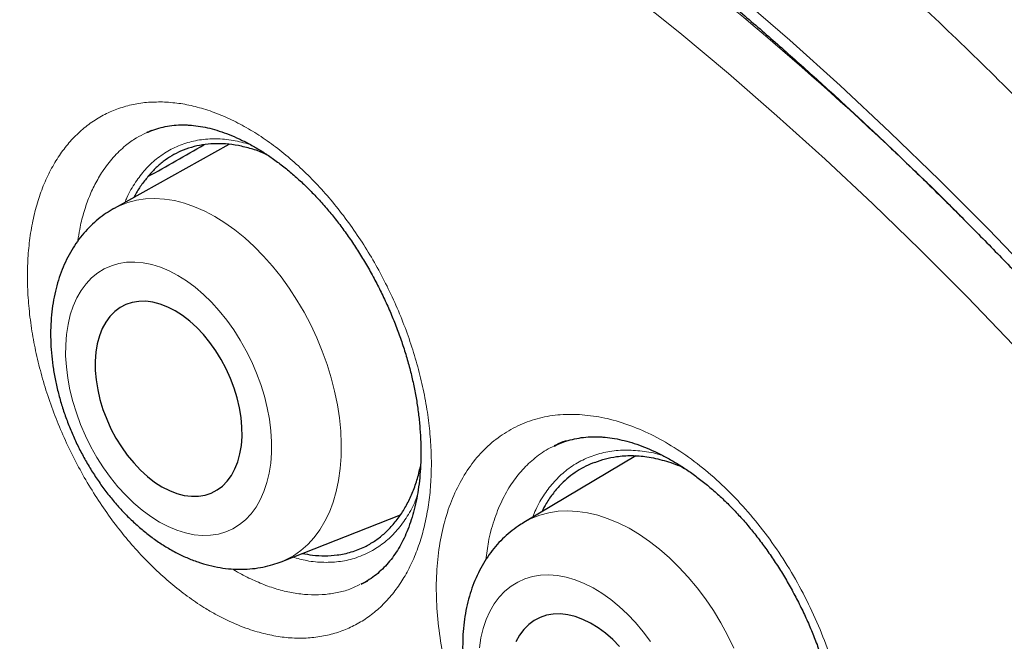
# Model space of a CAD drawing. Header units: millimetres. Extents: x 8 to 869, y 12 to 834.
# Tile 193 of 216: x 672.97 to 678.8, y 432.58 to 436.27. Entities that reach past the tile are written whole.
import ezdxf

# ---------------------------------------------------------------- set-up
doc = ezdxf.new("R2010")
doc.units = ezdxf.units.MM

msp = doc.modelspace()

# ---------------------------------------------------------------- linework, layer by layer
at = {"color": 7, "linetype": 'Continuous', "lineweight": 30}
for p, q in [((673.7575, 435.6103), (673.7417, 435.6036)), ((673.728, 435.5984), (673.7317, 435.6004)), ((673.7366, 435.6014), (673.7281, 435.5978)), ((674.2129, 435.5274), (673.5339, 435.1486)), ((676.1399, 433.7405), (676.1441, 433.7424)), ((676.6218, 433.6821), (675.9602, 433.2883)), ((674.5234, 433.0557), (675.2291, 433.333)), ((674.9991, 432.9249), (674.9942, 432.9227)), ((674.9999, 432.9239), (675.0357, 432.9429))]:
    msp.add_line(p, q, dxfattribs=at)
at = {"color": 252, "linetype": 'Continuous', "lineweight": 0}
for p, q in [((673.7317, 435.6004), (673.7341, 435.6016)), ((676.1441, 433.7424), (676.1893, 433.7623)), ((675.0118, 432.9305), (674.9991, 432.9249))]:
    msp.add_line(p, q, dxfattribs=at)
at = {"color": 252, "linetype": 'Continuous', "lineweight": 0, "flags": 128}
for points in [[(672.9375, 439.1463), (673.2445, 439.0111), (673.5523, 438.866), (673.8607, 438.7113), (674.1696, 438.547), (674.4786, 438.3733), (674.7877, 438.1902), (675.0966, 437.9979), (675.405, 437.7964), (675.7128, 437.5861), (676.0198, 437.3669), (676.3257, 437.1391), (676.6303, 436.9028), (676.9335, 436.6582), (677.235, 436.4054), (677.5345, 436.1445), (677.832, 435.8759), (678.1272, 435.5997), (678.4199, 435.316), (678.7099, 435.025), (678.997, 434.727)], [(678.8594, 434.3384), (678.5843, 434.6239), (678.3064, 434.9027), (678.026, 435.1745), (677.7432, 435.4392), (677.4581, 435.6966), (677.1711, 435.9465), (676.8822, 436.1887), (676.5918, 436.4231), (676.2999, 436.6495), (676.0068, 436.8678), (675.7127, 437.0778), (675.4178, 437.2793), (675.1223, 437.4723), (674.8264, 437.6565), (674.5302, 437.832), (674.2341, 437.9984), (673.9382, 438.1559), (673.6427, 438.3041), (673.3477, 438.443), (673.0536, 438.5726), (672.7606, 438.6927)], [(673.5329, 435.1481), (673.5647, 435.1643), (673.6141, 435.1838), (673.6659, 435.1975), (673.7198, 435.2055), (673.7755, 435.2077), (673.8327, 435.204), (673.8911, 435.1945), (673.9503, 435.1793), (674.0101, 435.1584), (674.0702, 435.1319), (674.1302, 435.1), (674.1898, 435.0629), (674.2487, 435.0207), (674.3066, 434.9737), (674.3631, 434.922), (674.418, 434.8661), (674.4709, 434.8062), (674.5217, 434.7426), (674.57, 434.6756), (674.6155, 434.6057), (674.658, 434.5331), (674.6974, 434.4583), (674.7333, 434.3817), (674.7656, 434.3036), (674.7941, 434.2246), (674.8187, 434.1449), (674.8392, 434.0652), (674.8556, 433.9856), (674.8676, 433.9068), (674.8754, 433.8291), (674.8788, 433.7529), (674.8778, 433.6786), (674.8724, 433.6067), (674.8626, 433.5375), (674.8486, 433.4713), (674.8303, 433.4086), (674.8079, 433.3497), (674.7815, 433.2948), (674.7512, 433.2444), (674.7172, 433.1986), (674.6797, 433.1576), (674.6389, 433.1218), (674.5949, 433.0913), (674.5481, 433.0662), (674.5228, 433.0554)], [(673.8014, 433.2905), (673.8531, 433.2634), (673.9049, 433.2417), (673.9562, 433.2257), (674.0069, 433.2154), (674.0565, 433.2108), (674.1046, 433.2122), (674.1509, 433.2193), (674.1952, 433.2322), (674.2369, 433.2509), (674.276, 433.275), (674.312, 433.3045), (674.3447, 433.3392), (674.3739, 433.3788), (674.3993, 433.423), (674.4209, 433.4715), (674.4384, 433.524), (674.4517, 433.5801), (674.4607, 433.6393), (674.4653, 433.7013), (674.4656, 433.7655), (674.4615, 433.8317), (674.453, 433.8991), (674.4402, 433.9675), (674.4232, 434.0362), (674.4021, 434.1048), (674.3771, 434.1728), (674.3483, 434.2398), (674.316, 434.3051), (674.2803, 434.3684), (674.2416, 434.4292), (674.2002, 434.487), (674.1562, 434.5415), (674.1101, 434.5922), (674.0622, 434.6388), (674.0128, 434.681), (673.9622, 434.7184), (673.9109, 434.7507), (673.8592, 434.7778), (673.8075, 434.7995), (673.7561, 434.8155), (673.7054, 434.8258), (673.6559, 434.8303), (673.6077, 434.829), (673.5614, 434.8219), (673.5172, 434.8089), (673.4754, 434.7903), (673.4364, 434.7662), (673.4004, 434.7367), (673.3677, 434.702), (673.3385, 434.6624), (673.313, 434.6182), (673.2914, 434.5697), (673.2739, 434.5172), (673.2606, 434.4611), (673.2516, 434.4019), (673.247, 434.3399), (673.2467, 434.2757), (673.2509, 434.2095), (673.2594, 434.1421), (673.2722, 434.0737), (673.2892, 434.005), (673.3103, 433.9364), (673.3353, 433.8683), (673.3641, 433.8014), (673.3964, 433.7361), (673.432, 433.6728), (673.4707, 433.612), (673.5122, 433.5542), (673.5561, 433.4997), (673.6022, 433.449), (673.6502, 433.4024), (673.6996, 433.3602), (673.7501, 433.3228), (673.8014, 433.2905)], [(675.9532, 433.284), (675.9558, 433.2856), (676.0035, 433.3112), (676.054, 433.3311), (676.107, 433.3455), (676.1621, 433.354), (676.219, 433.3568), (676.2776, 433.3538), (676.3373, 433.3451), (676.398, 433.3306), (676.4594, 433.3104), (676.521, 433.2847), (676.5825, 433.2535), (676.6437, 433.2172), (676.7042, 433.1757), (676.7636, 433.1295), (676.8217, 433.0786), (676.8782, 433.0235), (676.9326, 432.9643), (676.9849, 432.9014), (677.0346, 432.8352), (677.0816, 432.7659), (677.1255, 432.694), (677.1661, 432.6198), (677.2032, 432.5438)], [(676.7094, 432.5836), (676.6667, 432.6408), (676.6215, 432.6947), (676.574, 432.7448), (676.5248, 432.7907), (676.474, 432.8322), (676.4221, 432.8689), (676.3694, 432.9006), (676.3164, 432.9271), (676.2633, 432.9481), (676.2107, 432.9635), (676.1588, 432.9732), (676.108, 432.9771), (676.0588, 432.9752), (676.0114, 432.9676), (675.9662, 432.9542), (675.9236, 432.9351), (675.8838, 432.9106), (675.8471, 432.8807), (675.8138, 432.8458), (675.7841, 432.8059), (675.7583, 432.7615), (675.7365, 432.7129), (675.7188, 432.6603), (675.7055, 432.6043), (675.6966, 432.5451)]]:
    msp.add_lwpolyline(points, dxfattribs=at)
at = {"color": 7, "linetype": 'Continuous', "lineweight": 30, "flags": 128}
for points in [[(673.8171, 433.4996), (673.8612, 433.477), (673.9052, 433.4599), (673.9487, 433.4486), (673.9912, 433.4431), (674.0324, 433.4436), (674.0717, 433.45), (674.1088, 433.4623), (674.1434, 433.4803), (674.175, 433.5038), (674.2033, 433.5327), (674.2281, 433.5665), (674.249, 433.605), (674.266, 433.6478), (674.2787, 433.6944), (674.287, 433.7443), (674.291, 433.7971), (674.2905, 433.8522), (674.2855, 433.909), (674.2762, 433.9669), (674.2625, 434.0254), (674.2446, 434.0839), (674.2228, 434.1416), (674.1972, 434.1982), (674.1681, 434.2529), (674.1358, 434.3053), (674.1007, 434.3547), (674.063, 434.4007), (674.0232, 434.4428), (673.9817, 434.4806), (673.9389, 434.5136), (673.8952, 434.5416), (673.8512, 434.5642), (673.8072, 434.5813), (673.7637, 434.5926), (673.7211, 434.598), (673.68, 434.5976), (673.6406, 434.5912), (673.6035, 434.5789), (673.5689, 434.5609), (673.5373, 434.5374), (673.509, 434.5085), (673.4842, 434.4747), (673.4633, 434.4362), (673.4464, 434.3934), (673.4337, 434.3468), (673.4253, 434.2969), (673.4213, 434.2441), (673.4218, 434.189), (673.4268, 434.1322), (673.4362, 434.0743), (673.4498, 434.0158), (673.4677, 433.9573), (673.4895, 433.8995), (673.5151, 433.843), (673.5442, 433.7883), (673.5765, 433.7359), (673.6117, 433.6865), (673.6494, 433.6405), (673.6892, 433.5984), (673.7307, 433.5606), (673.7735, 433.5276), (673.8171, 433.4996)], [(676.5268, 432.5532), (676.4858, 432.5947), (676.4432, 432.6319), (676.3992, 432.6644), (676.3544, 432.6918), (676.3092, 432.7139), (676.2641, 432.7304), (676.2196, 432.7412), (676.176, 432.7461), (676.1339, 432.7452), (676.0937, 432.7383), (676.0557, 432.7257), (676.0205, 432.7073), (675.9882, 432.6835), (675.9594, 432.6544), (675.9342, 432.6203), (675.913, 432.5817)]]:
    msp.add_lwpolyline(points, dxfattribs=at)
at = {"color": 252, "linetype": 'Continuous', "lineweight": 0}
msp.add_arc((664.94, 421.5284), 19.2197, 44.92508, 59.41592, dxfattribs=at)
at = {"color": 7, "linetype": 'Continuous', "lineweight": 30}
for points, knots in [([(668.2885, 441.1808), (668.2641, 441.1779), (668.1751, 441.1671), (668.0235, 441.1433), (667.8336, 441.1093), (667.6456, 441.0699), (667.4595, 441.0255), (667.2757, 440.9761), (667.0947, 440.9218), (666.9167, 440.8628), (666.7416, 440.7989), (666.5693, 440.7302), (666.3998, 440.6568), (666.233, 440.5785), (666.0691, 440.4955), (665.9078, 440.4077), (665.7492, 440.315), (665.5934, 440.2175), (665.4402, 440.1153), (665.2897, 440.0081), (665.142, 439.8963), (664.9973, 439.7798), (664.8557, 439.6587), (664.7168, 439.5328), (664.5808, 439.4021), (664.4477, 439.2667), (664.3177, 439.1267), (664.1908, 438.9822), (664.0672, 438.8333), (663.947, 438.6802), (663.8302, 438.5228), (663.7171, 438.3615), (663.6075, 438.1962), (663.5018, 438.0271), (663.3997, 437.8542), (663.3012, 437.6774), (663.2061, 437.4964), (663.1147, 437.3114), (663.027, 437.1227), (662.9431, 436.9306), (662.8631, 436.7352), (662.7867, 436.536), (662.714, 436.3328), (662.6447, 436.1254), (662.5793, 435.9144), (662.5175, 435.6997), (662.4596, 435.4814), (662.4055, 435.2601), (662.3554, 435.0358), (662.3093, 434.8084), (662.2669, 434.5772), (662.2283, 434.3423), (662.1935, 434.1042), (662.1627, 433.8629), (662.1358, 433.6189), (662.1129, 433.3723), (662.094, 433.1236), (662.079, 432.873), (662.0681, 432.6207), (662.0612, 432.3671), (662.0583, 432.1124), (662.0594, 431.8551), (662.0643, 431.595), (662.0733, 431.3316), (662.0861, 431.0663), (662.1029, 430.7992), (662.1237, 430.5302), (662.1484, 430.2593), (662.177, 429.9867), (662.2096, 429.7123), (662.2461, 429.436), (662.2866, 429.158), (662.331, 428.8781), (662.3794, 428.5965), (662.4316, 428.3135), (662.4876, 428.0299), (662.5472, 427.746), (662.6105, 427.4621), (662.6773, 427.178), (662.7478, 426.8936), (662.822, 426.6088), (662.8997, 426.3237), (662.9812, 426.0382), (663.0663, 425.7522), (663.155, 425.4658), (663.2474, 425.1789), (663.3436, 424.8914), (663.4434, 424.6033), (663.5468, 424.3151), (663.6539, 424.0266), (663.7644, 423.7382), (663.8785, 423.4496), (663.9961, 423.1612), (664.117, 422.8735), (664.2409, 422.5869), (664.368, 422.3013), (664.4982, 422.0165), (664.6317, 421.7325), (664.7682, 421.4495), (664.9078, 421.1677), (665.0504, 420.8868), (665.1961, 420.6071), (665.3447, 420.3288), (665.496, 420.0522), (665.6501, 419.7773), (665.8069, 419.5041), (665.9664, 419.2325), (666.1288, 418.9625), (666.2939, 418.6941), (666.4619, 418.4274), (666.6326, 418.1622), (666.8064, 417.8984), (666.9828, 417.6363), (667.1615, 417.3765), (667.3421, 417.1197), (667.5253, 416.8649), (667.711, 416.612), (667.8993, 416.3611), (668.0892, 416.1135), (668.2808, 415.8692), (668.474, 415.628), (668.6689, 415.39), (668.8656, 415.1551), (669.064, 414.9233), (669.2641, 414.6945), (669.4661, 414.4687), (669.6698, 414.2459), (669.8755, 414.0261), (670.0822, 413.81), (670.29, 413.5977), (670.4988, 413.3893), (670.7093, 413.184), (670.9213, 412.982), (671.1343, 412.7838), (671.3479, 412.5898), (671.5621, 412.4), (671.7772, 412.214), (671.9934, 412.0317), (672.2106, 411.8533), (672.4283, 411.6791), (672.6467, 411.5089), (672.8658, 411.3428), (673.0856, 411.1809), (673.3056, 411.0232), (673.5258, 410.8701), (673.746, 410.7216), (673.9662, 410.5777), (674.1864, 410.4383), (674.4065, 410.3039), (674.5662, 410.2085), (674.6525, 410.1594), (674.6656, 410.152)], [0, 0, 0, 0, 0.0025471, 0.009279, 0.0160212, 0.0227768, 0.0295476, 0.0363147, 0.0430447, 0.0497523, 0.0564408, 0.0631136, 0.0697741, 0.0764258, 0.0830722, 0.089717, 0.0963631, 0.1030136, 0.1096718, 0.1163416, 0.123028, 0.1296969, 0.1363751, 0.1430741, 0.1497908, 0.1565222, 0.1632653, 0.1700169, 0.1767738, 0.1835327, 0.1902898, 0.1970414, 0.2037846, 0.2105161, 0.2172331, 0.2239598, 0.230701, 0.2374483, 0.2441941, 0.2509304, 0.2576506, 0.264351, 0.2711195, 0.2778892, 0.2846665, 0.2914541, 0.2982549, 0.3050724, 0.3118346, 0.3186258, 0.3254426, 0.3322792, 0.3391299, 0.3459886, 0.3528496, 0.3597053, 0.3665496, 0.3733769, 0.3801816, 0.3869584, 0.393702, 0.4004083, 0.4072159, 0.4140203, 0.4208218, 0.4276221, 0.4344234, 0.4412268, 0.4480342, 0.4548476, 0.4616689, 0.4685, 0.475343, 0.4821996, 0.4890704, 0.49593, 0.5027591, 0.5095714, 0.51637, 0.5231581, 0.5299387, 0.5367149, 0.54349, 0.5502666, 0.5570471, 0.5638347, 0.5706325, 0.5774435, 0.5842755, 0.5910881, 0.597922, 0.6047692, 0.6116217, 0.6184693, 0.6253028, 0.632116, 0.6389479, 0.6457726, 0.6525934, 0.6594134, 0.6662353, 0.6730618, 0.6798854, 0.686697, 0.6935023, 0.7003044, 0.7071065, 0.713911, 0.7207245, 0.727532, 0.7343573, 0.7412048, 0.7480623, 0.7549153, 0.7617489, 0.768552, 0.7754391, 0.7823038, 0.7891492, 0.7959785, 0.8027948, 0.8096012, 0.8164009, 0.823197, 0.8299927, 0.8367905, 0.8435931, 0.8504035, 0.8572276, 0.8639919, 0.8707553, 0.8775421, 0.8843386, 0.8911288, 0.8978967, 0.9046331, 0.9113784, 0.9181398, 0.924892, 0.9316381, 0.9383812, 0.9451245, 0.9518705, 0.9586137, 0.9653397, 0.9720521, 0.9787543, 0.9854498, 0.9921419, 0.9988116, 1, 1, 1, 1]), ([(669.2909, 439.8342), (669.1789, 439.832), (668.9405, 439.8274), (668.5846, 439.7955), (668.222, 439.7441), (667.8749, 439.6735), (667.5428, 439.5857), (667.2258, 439.482), (666.9175, 439.3607), (666.6183, 439.222), (666.3228, 439.063), (666.032, 438.8825), (665.747, 438.6796), (665.4738, 438.458), (665.2129, 438.2181), (664.9645, 437.9601), (664.7336, 437.6897), (664.5194, 437.4084), (664.3215, 437.1176), (664.1359, 436.812), (663.9627, 436.4921), (663.7989, 436.1515), (663.6457, 435.7896), (663.5041, 435.4059), (663.3775, 435.0079), (663.2658, 434.5963), (663.1694, 434.1714), (663.0898, 433.7423), (663.0261, 433.3103), (662.9775, 432.8766), (662.9428, 432.4333), (662.9219, 431.9809), (662.9148, 431.5106), (662.9225, 431.0224), (662.946, 430.5163), (662.9851, 430.0025), (663.0397, 429.4818), (663.1098, 428.9547), (663.1937, 428.4322), (663.2903, 427.9152), (663.3984, 427.4048), (663.5198, 426.8913), (663.6545, 426.3752), (663.8051, 425.8468), (663.9726, 425.3066), (664.1575, 424.7552), (664.3564, 424.2038), (664.569, 423.6532), (664.795, 423.1042), (665.0296, 422.5678), (665.2717, 422.0447), (665.52, 421.5352), (665.7792, 421.0296), (666.0488, 420.5284), (666.3343, 420.0224), (666.636, 419.5124), (666.9542, 418.9996), (667.2826, 418.4946), (667.6208, 417.998), (667.9684, 417.5106), (668.318, 417.042), (668.6687, 416.5923), (669.0194, 416.1613), (669.3769, 415.7406), (669.7405, 415.3307), (670.1173, 414.924), (670.5073, 414.5219), (670.9103, 414.1258), (671.3183, 413.744), (671.7306, 413.3771), (672.1468, 413.0255), (672.5582, 412.696), (672.9641, 412.3882), (673.3639, 412.1013), (673.7651, 411.8295), (674.1674, 411.5732), (674.5782, 411.3279), (674.9971, 411.0949), (675.4237, 410.8758), (675.849, 410.6753), (676.2727, 410.4939), (676.6941, 410.3316), (677.1046, 410.1915), (677.504, 410.0724), (677.892, 409.9733), (678.276, 409.8918), (678.6556, 409.8282), (679.0378, 409.7815), (679.422, 409.7531), (679.807, 409.7443), (680.1851, 409.7557), (680.5556, 409.7874), (680.918, 409.8392), (681.2652, 409.9097), (681.5972, 409.9975), (681.9143, 410.1012), (682.2226, 410.2225), (682.5218, 410.3612), (682.8173, 410.5202), (683.1081, 410.7007), (683.3931, 410.9036), (683.6663, 411.1252), (683.9272, 411.3652), (684.1756, 411.623), (684.4063, 411.8937), (684.6141, 412.1645), (684.7377, 412.3503), (684.7961, 412.4382)], [0, 0, 0, 0, 0.00867, 0.018464, 0.028259, 0.038053, 0.047287, 0.056521, 0.065756, 0.07499, 0.084225, 0.094019, 0.103813, 0.113607, 0.123401, 0.133195, 0.142989, 0.152224, 0.161458, 0.170693, 0.179927, 0.189161, 0.198955, 0.20875, 0.218544, 0.228338, 0.238132, 0.247926, 0.25716, 0.266395, 0.275629, 0.284864, 0.294098, 0.303892, 0.313686, 0.32348, 0.333274, 0.343068, 0.352862, 0.362097, 0.371331, 0.380566, 0.3898, 0.399035, 0.408829, 0.418623, 0.428417, 0.438211, 0.448005, 0.457799, 0.467033, 0.476268, 0.485502, 0.494737, 0.503971, 0.513765, 0.523559, 0.533353, 0.543147, 0.552942, 0.562736, 0.57197, 0.581204, 0.590439, 0.599673, 0.608908, 0.618702, 0.628496, 0.63829, 0.648084, 0.657878, 0.667672, 0.676907, 0.686141, 0.695376, 0.70461, 0.713844, 0.723639, 0.733433, 0.743227, 0.753021, 0.762815, 0.772609, 0.781843, 0.791078, 0.800312, 0.809547, 0.818781, 0.828575, 0.838369, 0.848163, 0.857957, 0.867751, 0.877545, 0.88678, 0.896014, 0.905249, 0.914483, 0.923718, 0.933512, 0.943306, 0.9531, 0.962894, 0.972688, 0.982482, 0.991716, 1, 1, 1, 1]), ([(668.9818, 439.825), (668.996, 439.8259), (669.0715, 439.8306), (669.2102, 439.8343), (669.3979, 439.8358), (669.5876, 439.8319), (669.7789, 439.8231), (669.9718, 439.8093), (670.1663, 439.7906), (670.3622, 439.7668), (670.5596, 439.7381), (670.7583, 439.7045), (670.9583, 439.6659), (671.1596, 439.6224), (671.362, 439.574), (671.5655, 439.5206), (671.7701, 439.4624), (671.9757, 439.3993), (672.1822, 439.3314), (672.3895, 439.2586), (672.5976, 439.181), (672.8064, 439.0987), (673.0158, 439.0115), (673.2258, 438.9197), (673.4363, 438.8231), (673.6472, 438.7219), (673.8585, 438.616), (674.0701, 438.5056), (674.2818, 438.3905), (674.4938, 438.2709), (674.7058, 438.1468), (674.9178, 438.0183), (675.1297, 437.8853), (675.3415, 437.7479), (675.553, 437.6063), (675.7643, 437.4603), (675.9752, 437.3101), (676.1857, 437.1557), (676.3957, 436.9972), (676.6051, 436.8345), (676.8138, 436.6679), (677.0219, 436.4972), (677.2291, 436.3227), (677.4355, 436.1443), (677.6409, 435.962), (677.8454, 435.7761), (678.0488, 435.5864), (678.251, 435.3931), (678.4521, 435.1963), (678.6518, 434.996), (678.8502, 434.7923), (679.0472, 434.5852), (679.2428, 434.3748), (679.4367, 434.1612), (679.6291, 433.9444), (679.8198, 433.7246), (680.0087, 433.5018), (680.1958, 433.2761), (680.3811, 433.0475), (680.5644, 432.8161), (680.7457, 432.5821), (680.925, 432.3454), (681.1021, 432.1062), (681.2771, 431.8646), (681.4498, 431.6206), (681.6203, 431.3743), (681.7883, 431.1258), (681.954, 430.8751), (682.1172, 430.6224), (682.2779, 430.3678), (682.436, 430.1113), (682.5914, 429.853), (682.7442, 429.593), (682.8943, 429.3315), (683.0415, 429.0683), (683.186, 428.8038), (683.3275, 428.5379), (683.4661, 428.2708), (683.6017, 428.0025), (683.7344, 427.7332), (683.8639, 427.4628), (683.9903, 427.1916), (684.1136, 426.9196), (684.2337, 426.6469), (684.3505, 426.3735), (684.4641, 426.0997), (684.5743, 425.8254), (684.6813, 425.5508), (684.7848, 425.2759), (684.8849, 425.0009), (684.9815, 424.7258), (685.0747, 424.4508), (685.1643, 424.1759), (685.2504, 423.9013), (685.333, 423.6269), (685.4119, 423.353), (685.4872, 423.0795), (685.5589, 422.8067), (685.6269, 422.5345), (685.6911, 422.2631), (685.7517, 421.9926), (685.8085, 421.7231), (685.8616, 421.4546), (685.9109, 421.1873), (685.9565, 420.9212), (685.9982, 420.6564), (686.0361, 420.393), (686.0702, 420.1312), (686.1005, 419.8709), (686.1269, 419.6123), (686.1495, 419.3555), (686.1682, 419.1005), (686.1831, 418.8475), (686.1941, 418.5965), (686.2012, 418.3476), (686.2045, 418.1009), (686.2039, 417.8565), (686.1995, 417.6145), (686.1912, 417.3749), (686.179, 417.1378), (686.163, 416.9033), (686.1432, 416.6715), (686.1195, 416.4424), (686.0921, 416.2162), (686.0608, 415.9928), (686.0257, 415.7725), (685.9869, 415.5552), (685.9443, 415.341), (685.8979, 415.13), (685.8478, 414.9222), (685.794, 414.7178), (685.7365, 414.5168), (685.6754, 414.3192), (685.6106, 414.1251), (685.5421, 413.9346), (685.4701, 413.7478), (685.3944, 413.5646), (685.3153, 413.3852), (685.2325, 413.2096), (685.1463, 413.0378), (685.0566, 412.87), (684.9633, 412.7062), (684.8759, 412.5606), (684.818, 412.4715), (684.7937, 412.434)], [0, 0, 0, 0, 0.001647, 0.008779, 0.015906, 0.02303, 0.030149, 0.037264, 0.044376, 0.051485, 0.058591, 0.065694, 0.072794, 0.079892, 0.086988, 0.094082, 0.101175, 0.108266, 0.115356, 0.122445, 0.129533, 0.136621, 0.143708, 0.150794, 0.157881, 0.164967, 0.172052, 0.179138, 0.186224, 0.19331, 0.200396, 0.207483, 0.214569, 0.221656, 0.228743, 0.235831, 0.242918, 0.250007, 0.257095, 0.264184, 0.271273, 0.278363, 0.285453, 0.292544, 0.299635, 0.306727, 0.313818, 0.320911, 0.328003, 0.335096, 0.34219, 0.349283, 0.356377, 0.363472, 0.370566, 0.377661, 0.384756, 0.391852, 0.398948, 0.406044, 0.41314, 0.420236, 0.427333, 0.43443, 0.441527, 0.448624, 0.455721, 0.462818, 0.469916, 0.477013, 0.484111, 0.491209, 0.498306, 0.505404, 0.512502, 0.519599, 0.526697, 0.533794, 0.540892, 0.547989, 0.555086, 0.562184, 0.56928, 0.576377, 0.583474, 0.59057, 0.597667, 0.604763, 0.611859, 0.618954, 0.626049, 0.633144, 0.640239, 0.647333, 0.654427, 0.661521, 0.668614, 0.675707, 0.6828, 0.689892, 0.696984, 0.704075, 0.711166, 0.718257, 0.725347, 0.732437, 0.739526, 0.746615, 0.753703, 0.760791, 0.767878, 0.774965, 0.782052, 0.789138, 0.796224, 0.80331, 0.810395, 0.81748, 0.824565, 0.83165, 0.838735, 0.84582, 0.852904, 0.859989, 0.867074, 0.87416, 0.881246, 0.888332, 0.895419, 0.902507, 0.909597, 0.916687, 0.923779, 0.930873, 0.937968, 0.945066, 0.952166, 0.959269, 0.966375, 0.973484, 0.980596, 0.987712, 0.994832, 1, 1, 1, 1]), ([(668.7987, 439.5826), (668.7794, 439.5804), (668.6989, 439.5713), (668.5592, 439.5501), (668.3797, 439.519), (668.2025, 439.4824), (668.0275, 439.441), (667.8548, 439.3945), (667.6845, 439.3431), (667.5166, 439.2867), (667.3512, 439.2253), (667.1883, 439.1591), (667.028, 439.088), (666.8703, 439.012), (666.7153, 438.9313), (666.5631, 438.8457), (666.4136, 438.7553), (666.267, 438.6602), (666.1232, 438.5604), (665.9823, 438.4559), (665.8444, 438.3468), (665.7095, 438.2331), (665.5777, 438.1148), (665.449, 437.9919), (665.3234, 437.8645), (665.201, 437.7327), (665.0818, 437.5965), (664.9659, 437.4559), (664.8533, 437.3109), (664.7441, 437.1617), (664.6382, 437.0082), (664.5358, 436.8505), (664.4369, 436.6887), (664.3414, 436.5228), (664.2495, 436.3529), (664.1612, 436.1791), (664.0765, 436.0013), (663.9955, 435.8197), (663.9181, 435.6343), (663.8445, 435.4452), (663.7745, 435.2525), (663.7084, 435.0562), (663.646, 434.8564), (663.5874, 434.6531), (663.5326, 434.4466), (663.4817, 434.2367), (663.4347, 434.0236), (663.3915, 433.8074), (663.3522, 433.5881), (663.3168, 433.3659), (663.2854, 433.1408), (663.2578, 432.9128), (663.2342, 432.6821), (663.2145, 432.4488), (663.1988, 432.2128), (663.187, 431.9744), (663.1791, 431.7336), (663.1752, 431.4904), (663.1753, 431.245), (663.1792, 430.9974), (663.1872, 430.7478), (663.199, 430.4962), (663.2148, 430.2426), (663.2345, 429.9873), (663.2582, 429.7302), (663.2857, 429.4714), (663.3171, 429.2111), (663.3524, 428.9494), (663.3916, 428.6863), (663.4346, 428.4218), (663.4815, 428.1562), (663.5322, 427.8895), (663.5866, 427.6217), (663.6449, 427.353), (663.7069, 427.0835), (663.7726, 426.8132), (663.8421, 426.5423), (663.9153, 426.2708), (663.9921, 425.9988), (664.0725, 425.7265), (664.1566, 425.4539), (664.2442, 425.181), (664.3354, 424.9081), (664.4301, 424.6351), (664.5283, 424.3623), (664.6299, 424.0896), (664.735, 423.8171), (664.8434, 423.5451), (664.9552, 423.2734), (665.0702, 423.0023), (665.1886, 422.7319), (665.3101, 422.4621), (665.4349, 422.1932), (665.5627, 421.9252), (665.6937, 421.6582), (665.8277, 421.3922), (665.9647, 421.1275), (666.1047, 420.864), (666.2476, 420.6018), (666.3934, 420.3411), (666.5419, 420.082), (666.6933, 419.8244), (666.8473, 419.5686), (667.004, 419.3146), (667.1633, 419.0624), (667.3252, 418.8122), (667.4895, 418.5641), (667.6563, 418.3181), (667.8255, 418.0743), (667.997, 417.8328), (668.1708, 417.5937), (668.3468, 417.357), (668.5249, 417.1229), (668.7052, 416.8915), (668.8874, 416.6627), (669.0717, 416.4367), (669.2578, 416.2136), (669.4458, 415.9934), (669.6356, 415.7762), (669.8271, 415.5621), (670.0202, 415.3512), (670.215, 415.1435), (670.4112, 414.9391), (670.609, 414.738), (670.8081, 414.5404), (671.0085, 414.3463), (671.2102, 414.1558), (671.4131, 413.9689), (671.6171, 413.7857), (671.8222, 413.6063), (672.0283, 413.4307), (672.2353, 413.259), (672.4431, 413.0912), (672.6517, 412.9274), (672.861, 412.7677), (673.071, 412.6121), (673.2815, 412.4607), (673.4926, 412.3135), (673.704, 412.1706), (673.9158, 412.0321), (674.1279, 411.8978), (674.3365, 411.7703), (674.4841, 411.6832), (674.5609, 411.6388), (674.5706, 411.6332)], [0, 0, 0, 0, 0.002231, 0.009321, 0.016407, 0.023487, 0.030564, 0.037636, 0.044704, 0.051768, 0.058829, 0.065887, 0.072943, 0.079996, 0.087048, 0.094099, 0.101149, 0.108199, 0.11525, 0.122302, 0.129356, 0.136411, 0.143469, 0.15053, 0.157595, 0.164663, 0.171735, 0.178812, 0.185892, 0.192978, 0.200067, 0.207161, 0.21426, 0.221363, 0.22847, 0.235581, 0.242695, 0.249814, 0.256935, 0.26406, 0.271188, 0.278318, 0.285451, 0.292586, 0.299723, 0.306861, 0.314001, 0.321142, 0.328285, 0.335428, 0.342572, 0.349717, 0.356862, 0.364007, 0.371153, 0.378299, 0.385445, 0.392591, 0.399737, 0.406882, 0.414028, 0.421173, 0.428318, 0.435462, 0.442606, 0.44975, 0.456894, 0.464037, 0.471179, 0.478322, 0.485463, 0.492605, 0.499746, 0.506886, 0.514026, 0.521166, 0.528305, 0.535444, 0.542583, 0.549721, 0.556859, 0.563996, 0.571133, 0.57827, 0.585407, 0.592543, 0.599679, 0.606815, 0.61395, 0.621086, 0.628221, 0.635356, 0.642491, 0.649626, 0.65676, 0.663895, 0.671029, 0.678164, 0.685298, 0.692432, 0.699566, 0.706701, 0.713835, 0.720969, 0.728103, 0.735238, 0.742372, 0.749507, 0.756642, 0.763776, 0.770911, 0.778047, 0.785182, 0.792317, 0.799453, 0.806589, 0.813726, 0.820862, 0.827999, 0.835136, 0.842274, 0.849411, 0.85655, 0.863688, 0.870827, 0.877966, 0.885106, 0.892246, 0.899387, 0.906528, 0.913669, 0.920811, 0.927953, 0.935096, 0.942239, 0.949383, 0.956527, 0.963672, 0.970817, 0.977962, 0.985108, 0.992254, 0.999024, 1, 1, 1, 1]), ([(673.7323, 435.5993), (673.7344, 435.6003), (673.7516, 435.6091), (673.7862, 435.6209), (673.8359, 435.6341), (673.8877, 435.6416), (673.9311, 435.6438), (673.9575, 435.643), (673.9656, 435.6427)], [0, 0, 0, 0, 0.0304831, 0.2539278, 0.4761652, 0.6943291, 0.906782, 1, 1, 1, 1]), ([(673.9656, 435.6427), (673.974, 435.6422), (673.9996, 435.6408), (674.044, 435.635), (674.0992, 435.6236), (674.1561, 435.6074), (674.2143, 435.5866), (674.2736, 435.561), (674.3337, 435.5307), (674.3943, 435.4958), (674.4551, 435.4563), (674.5158, 435.4125), (674.5759, 435.3644), (674.6351, 435.3124), (674.693, 435.2567), (674.7494, 435.1974), (674.8039, 435.135), (674.8567, 435.0695), (674.9078, 435.0006), (674.9575, 434.9282), (675.0053, 434.8526), (675.051, 434.7742), (675.0943, 434.6935), (675.1347, 434.611), (675.1721, 434.5272), (675.2062, 434.4427), (675.2368, 434.3581), (675.2637, 434.2739), (675.2868, 434.1905), (675.3063, 434.1079), (675.3222, 434.0257), (675.3347, 433.9437), (675.3436, 433.8624), (675.3489, 433.7821), (675.3507, 433.7034), (675.3488, 433.6267), (675.3434, 433.5525), (675.3346, 433.4813), (675.3225, 433.4134), (675.3072, 433.3492), (675.2889, 433.2889), (675.2679, 433.2328), (675.2443, 433.1811), (675.2179, 433.1331), (675.1889, 433.0887), (675.157, 433.0479), (675.1223, 433.0108), (675.0849, 432.9775), (675.0444, 432.9486), (675.0142, 432.93), (674.9968, 432.9224), (674.9947, 432.9215)], [0, 0, 0, 0, 0.010319, 0.03143, 0.052405, 0.073294, 0.094162, 0.115037, 0.135938, 0.156869, 0.177818, 0.19876, 0.219662, 0.240496, 0.261235, 0.281851, 0.302375, 0.322651, 0.343208, 0.364012, 0.385021, 0.406187, 0.427453, 0.44876, 0.47003, 0.491197, 0.512206, 0.53301, 0.553569, 0.573891, 0.594301, 0.614926, 0.635687, 0.656552, 0.677488, 0.698454, 0.719402, 0.740294, 0.761099, 0.781798, 0.802386, 0.822877, 0.843308, 0.863754, 0.884723, 0.906096, 0.927943, 0.950319, 0.973252, 0.996709, 1, 1, 1, 1]), ([(674.438, 435.4667), (674.4327, 435.4692), (674.402, 435.4837), (674.3454, 435.5024), (674.2688, 435.5217), (674.1946, 435.5312), (674.1236, 435.5325), (674.0559, 435.5258), (673.9901, 435.5111), (673.9293, 435.4889), (673.8738, 435.4603), (673.8235, 435.4262), (673.7761, 435.3856), (673.7479, 435.3529), (673.7338, 435.3365)], [0, 0, 0, 0, 0.019239, 0.112012, 0.206964, 0.302647, 0.392002, 0.481932, 0.573664, 0.666018, 0.748272, 0.830996, 0.915229, 1, 1, 1, 1]), ([(673.7338, 435.3365), (673.8441, 435.399), (673.955, 435.4618), (674.0665, 435.5252), (674.0672, 435.5256)], [0, 0, 0, 0, 0.994113, 1, 1, 1, 1]), ([(673.7338, 435.3365), (673.7201, 435.3195), (673.6927, 435.2853), (673.6657, 435.2436), (673.6533, 435.2182), (673.6514, 435.2142)], [0, 0, 0, 0, 0.454763, 0.912194, 1, 1, 1, 1]), ([(673.5327, 435.1477), (673.5173, 435.1386), (673.4849, 435.1196), (673.439, 435.085), (673.3945, 435.0452), (673.3534, 435.0012), (673.3158, 434.9531), (673.2818, 434.9012), (673.2516, 434.8454), (673.2253, 434.7861), (673.203, 434.7233), (673.185, 434.6574), (673.1713, 434.5886), (673.1621, 434.5173), (673.1575, 434.4439), (673.1573, 434.369), (673.1617, 434.293), (673.1705, 434.2162), (673.1835, 434.1392), (673.2008, 434.0622), (673.222, 433.9856), (673.2472, 433.9098), (673.2762, 433.835), (673.3088, 433.7615), (673.3449, 433.6897), (673.3844, 433.6198), (673.4271, 433.5521), (673.4729, 433.487), (673.5216, 433.4247), (673.5731, 433.3655), (673.6272, 433.3098), (673.6839, 433.2577), (673.7428, 433.2098), (673.8024, 433.1669), (673.8431, 433.1424), (673.8627, 433.1305)], [0, 0, 0, 0, 0.024783, 0.052232, 0.079772, 0.107506, 0.135529, 0.163925, 0.192758, 0.222066, 0.251856, 0.2821, 0.31274, 0.343691, 0.374863, 0.406166, 0.437524, 0.468872, 0.50018, 0.531437, 0.562641, 0.593801, 0.624929, 0.656043, 0.687164, 0.718308, 0.749494, 0.780742, 0.812073, 0.843502, 0.875039, 0.906687, 0.938437, 0.970259, 1, 1, 1, 1]), ([(676.1439, 433.7428), (676.157, 433.7489), (676.1858, 433.7625), (676.2334, 433.7776), (676.2858, 433.7891), (676.3398, 433.7952), (676.3831, 433.7962), (676.4084, 433.795), (676.4147, 433.7947)], [0, 0, 0, 0, 0.163328, 0.362065, 0.558278, 0.750392, 0.937689, 1, 1, 1, 1]), ([(676.2106, 433.7717), (676.2091, 433.7713), (676.1876, 433.7645), (676.1637, 433.7543), (676.1422, 433.7428), (676.1392, 433.7412)], [0, 0, 0, 0, 0.061128, 0.867564, 1, 1, 1, 1]), ([(676.4147, 433.7947), (676.4236, 433.7941), (676.4504, 433.7923), (676.4967, 433.7859), (676.5542, 433.7737), (676.6133, 433.7568), (676.6736, 433.7351), (676.735, 433.7088), (676.7971, 433.6778), (676.8597, 433.6421), (676.9224, 433.602), (676.9848, 433.5575), (677.0465, 433.5089), (677.1072, 433.4563), (677.1666, 433.4001), (677.2243, 433.3405), (677.28, 433.2778), (677.3338, 433.212), (677.3859, 433.143), (677.4364, 433.0704), (677.485, 432.9948), (677.5313, 432.9165), (677.5751, 432.836), (677.6159, 432.7537), (677.6536, 432.6702), (677.6878, 432.5862), (677.7184, 432.5021), (677.7452, 432.4185), (677.7682, 432.3357), (677.7873, 432.2538), (677.8028, 432.1724), (677.8148, 432.0913), (677.8232, 432.0108), (677.8278, 431.9315), (677.8288, 431.8538), (677.8261, 431.7782), (677.8198, 431.7051), (677.8099, 431.6349), (677.7967, 431.5682), (677.7803, 431.5051), (677.7609, 431.4459), (677.7386, 431.3909), (677.7136, 431.3401), (677.6858, 431.293), (677.655, 431.2494), (677.6212, 431.2093), (677.5845, 431.1729), (677.5445, 431.1407), (677.514, 431.1193), (677.4961, 431.1101), (677.4934, 431.1086)], [0, 0, 0, 0, 0.0105437, 0.0319537, 0.0532787, 0.074563, 0.0958508, 0.1171681, 0.1385283, 0.1599277, 0.1813506, 0.2027673, 0.2241427, 0.245446, 0.2666488, 0.2877224, 0.308694, 0.3294255, 0.3504393, 0.3717004, 0.3931672, 0.4147895, 0.4365101, 0.4582675, 0.479981, 0.5015853, 0.5230243, 0.5442496, 0.5652227, 0.585951, 0.6067878, 0.6278425, 0.6490367, 0.6703403, 0.6917177, 0.7131309, 0.7345351, 0.7558906, 0.777171, 0.7983614, 0.8194621, 0.8404928, 0.8614999, 0.8825709, 0.904217, 0.926315, 0.9489205, 0.9720612, 0.9957144, 1, 1, 1, 1]), ([(676.3799, 433.6438), (676.4007, 433.6513), (676.4422, 433.6663), (676.5145, 433.6806), (676.5963, 433.6861), (676.6907, 433.6792), (676.7908, 433.6559), (676.8646, 433.6322), (676.9036, 433.6127), (676.9077, 433.6106)], [0, 0, 0, 0, 0.133169, 0.266336, 0.436406, 0.606463, 0.79195, 0.978065, 1, 1, 1, 1]), ([(676.3799, 433.6438), (676.3618, 433.6365), (676.3255, 433.6219), (676.2744, 433.5925), (676.2259, 433.5574), (676.1785, 433.5144), (676.1334, 433.4626), (676.0945, 433.4077), (676.074, 433.3678), (676.0653, 433.3509)], [0, 0, 0, 0, 0.137443, 0.275581, 0.415876, 0.556909, 0.717838, 0.879885, 1, 1, 1, 1]), ([(674.6484, 433.1048), (674.6682, 433.101), (674.7133, 433.0924), (674.7821, 433.0893), (674.8596, 433.0941), (674.9391, 433.111), (675.0129, 433.1399), (675.0766, 433.1767), (675.1311, 433.2186), (675.1815, 433.2688), (675.2266, 433.3263), (675.2659, 433.3904), (675.2994, 433.4607), (675.3275, 433.537), (675.341, 433.5927), (675.3477, 433.6203)], [0, 0, 0, 0, 0.059246, 0.1353038, 0.2119209, 0.3053191, 0.3997601, 0.4736857, 0.5481246, 0.6241823, 0.7007995, 0.7747251, 0.849164, 0.9252217, 1, 1, 1, 1]), ([(675.9599, 433.2874), (675.9485, 433.2806), (675.9198, 433.2635), (675.8774, 433.231), (675.8326, 433.1907), (675.7914, 433.1461), (675.7536, 433.0977), (675.7196, 433.0453), (675.6894, 432.9893), (675.6631, 432.9297), (675.6411, 432.8668), (675.6233, 432.8008), (675.6099, 432.732), (675.6011, 432.6608), (675.5969, 432.5876), (675.5973, 432.5129), (675.6022, 432.437), (675.6117, 432.3604), (675.6255, 432.2836), (675.6436, 432.2069), (675.6658, 432.1306), (675.6921, 432.0551), (675.7221, 431.9807), (675.7559, 431.9077), (675.7932, 431.8364), (675.834, 431.7671), (675.878, 431.7), (675.9251, 431.6356), (675.9751, 431.574), (676.0279, 431.5157), (676.0834, 431.4608), (676.1413, 431.4096), (676.2014, 431.3626), (676.2629, 431.3201), (676.305, 431.2958), (676.3258, 431.2839)], [0, 0, 0, 0, 0.018569, 0.046339, 0.074173, 0.102168, 0.130416, 0.158999, 0.18798, 0.217401, 0.247275, 0.277584, 0.308281, 0.339295, 0.370545, 0.401948, 0.433432, 0.464932, 0.49641, 0.527849, 0.559243, 0.590599, 0.621924, 0.653236, 0.684551, 0.715886, 0.747257, 0.778683, 0.810181, 0.841766, 0.873448, 0.90523, 0.937102, 0.96904, 1, 1, 1, 1]), ([(673.8627, 433.1305), (673.8748, 433.1238), (673.9079, 433.1052), (673.9633, 433.0788), (674.0289, 433.0532), (674.0949, 433.0335), (674.1608, 433.0196), (674.2262, 433.0117), (674.2905, 433.0096), (674.3534, 433.0133), (674.4144, 433.0228), (674.471, 433.0365), (674.5062, 433.0496), (674.5224, 433.0556)], [0, 0, 0, 0, 0.057781, 0.158914, 0.259605, 0.359162, 0.457269, 0.553713, 0.648413, 0.741414, 0.832873, 0.923024, 1, 1, 1, 1])]:
    msp.add_open_spline(points, degree=3, knots=knots, dxfattribs=at)
at = {"color": 252, "linetype": 'Continuous', "lineweight": 0}
for points, knots in [([(674.5794, 439.1685), (674.4339, 439.2507), (674.1431, 439.4152), (673.7062, 439.6395), (673.2693, 439.8473), (672.8328, 440.0365), (672.3985, 440.2069), (671.9659, 440.3586), (671.5354, 440.4911), (671.1108, 440.6034), (670.6936, 440.6954), (670.2842, 440.7674), (669.8799, 440.82), (669.4869, 440.8526), (669.1051, 440.8659), (668.7347, 440.8611), (668.3709, 440.8384), (668.017, 440.7983), (667.6733, 440.7414), (667.3352, 440.6672), (667.0003, 440.5744), (666.6694, 440.4623), (666.3476, 440.3322), (666.0358, 440.1846), (665.7344, 440.0194), (665.4435, 439.8369), (665.163, 439.6373), (664.8935, 439.421), (664.6351, 439.1883), (664.4026, 438.954), (664.1937, 438.7215), (664.0066, 438.4938), (663.8274, 438.2553), (663.6563, 438.0061), (663.4934, 437.7465), (663.3276, 437.4569), (663.1616, 437.1346), (662.9982, 436.7772), (662.8481, 436.4058), (662.712, 436.0215), (662.5898, 435.625), (662.4814, 435.2166), (662.3868, 434.7963), (662.3061, 434.365), (662.2394, 433.9232), (662.1864, 433.4687), (662.1475, 433.0016), (662.123, 432.5221), (662.1134, 432.0421), (662.1178, 431.5626), (662.1354, 431.0848), (662.1656, 430.6078), (662.2078, 430.1325), (662.2611, 429.6597), (662.3205, 429.2232), (662.3827, 428.8249), (662.4552, 428.4059), (662.5488, 427.9236), (662.6682, 427.3774), (662.7994, 426.8377), (662.9414, 426.3055), (663.0931, 425.7813), (663.2547, 425.2641), (663.4251, 424.7545), (663.6037, 424.253), (663.7765, 423.795), (663.9406, 423.3808), (664.1181, 422.95), (664.3297, 422.4601), (664.5794, 421.9126), (664.8361, 421.378), (665.0989, 420.8568), (665.3668, 420.3492), (665.6402, 419.854), (665.9183, 419.3714), (666.2004, 418.9016), (666.4655, 418.4772), (666.7113, 418.0971), (666.9716, 417.7059), (667.2746, 417.2665), (667.6229, 416.7821), (667.9792, 416.3067), (668.3382, 415.8472), (668.699, 415.4038), (669.0611, 414.9764), (669.4292, 414.5592), (669.7996, 414.1562), (670.1717, 413.7678), (670.5541, 413.3849), (670.9501, 413.0053), (671.3595, 412.6306), (671.7728, 412.2698), (672.1837, 411.9283), (672.5917, 411.6058), (672.9963, 411.3019), (673.4026, 411.0125), (673.8067, 410.7407), (674.208, 410.4852), (674.4735, 410.329), (674.6062, 410.2509)], [0, 0, 0, 0, 0.011117, 0.022235, 0.033435, 0.044643, 0.055851, 0.067051, 0.078343, 0.089635, 0.100676, 0.111723, 0.122771, 0.133811, 0.144405, 0.155005, 0.165605, 0.176198, 0.18652, 0.196842, 0.207602, 0.218368, 0.229133, 0.239893, 0.250599, 0.261312, 0.272025, 0.282732, 0.29342, 0.304108, 0.31292, 0.321733, 0.330545, 0.339389, 0.348235, 0.357078, 0.367883, 0.378693, 0.389504, 0.400309, 0.411061, 0.421819, 0.432577, 0.443329, 0.454062, 0.464795, 0.475711, 0.486629, 0.497545, 0.507879, 0.518215, 0.528549, 0.538402, 0.548258, 0.558111, 0.565422, 0.572733, 0.583701, 0.594673, 0.605641, 0.616025, 0.626411, 0.636795, 0.646697, 0.656602, 0.666504, 0.673851, 0.681198, 0.69214, 0.703085, 0.714027, 0.724383, 0.734742, 0.745098, 0.754971, 0.764847, 0.774721, 0.782047, 0.789372, 0.800219, 0.811071, 0.821924, 0.832771, 0.843168, 0.853571, 0.863974, 0.874371, 0.884497, 0.894624, 0.905477, 0.916337, 0.927197, 0.938051, 0.948463, 0.95888, 0.969297, 0.979709, 0.989854, 1, 1, 1, 1]), ([(674.8594, 439.5219), (675.0009, 439.4387), (675.2838, 439.2721), (675.7082, 439.0011), (676.1324, 438.7149), (676.5551, 438.4127), (676.9752, 438.0958), (677.3929, 437.7641), (677.8083, 437.4175), (678.2208, 437.0564), (678.6295, 436.6817), (679.0355, 436.2919), (679.4388, 435.8871), (679.839, 435.4668), (680.234, 435.0333), (680.6194, 434.5914), (680.9947, 434.1427), (681.36, 433.6874), (681.7186, 433.2217), (682.068, 432.7489), (682.4077, 432.27), (682.6965, 431.8458), (682.9394, 431.4769), (683.139, 431.1656), (683.3351, 430.8515), (683.5278, 430.5345), (683.7168, 430.2148), (683.9021, 429.8924), (684.0836, 429.5676), (684.2992, 429.1705), (684.5451, 428.6998), (684.817, 428.1532), (685.0776, 427.602), (685.3243, 427.0521), (685.5567, 426.505), (685.7753, 425.9606), (685.9821, 425.4142), (686.1755, 424.8696), (686.3554, 424.328), (686.5239, 423.7827), (686.6813, 423.2312), (686.8268, 422.6736), (686.9584, 422.1177), (687.0746, 421.5695), (687.1758, 421.0304), (687.2624, 420.5), (687.3352, 419.9737), (687.3937, 419.4551), (687.438, 418.9454), (687.4686, 418.4416), (687.4851, 417.9415), (687.4873, 417.4453), (687.4748, 416.9568), (687.4478, 416.4775), (687.4064, 416.0085), (687.3507, 415.5496), (687.2808, 415.1006), (687.1966, 414.6623), (687.0984, 414.2356), (686.9957, 413.8561), (686.8923, 413.5205), (686.7916, 413.2259), (686.6831, 412.9384), (686.5684, 412.662), (686.448, 412.3968), (686.322, 412.1424), (686.1891, 411.8953), (686.0512, 411.6591), (685.9089, 411.4337), (685.7625, 411.2186), (685.6101, 411.0108), (685.4524, 410.8113), (685.2899, 410.6202), (685.1171, 410.4318), (684.933, 410.2457), (684.7362, 410.0637), (684.5831, 409.9304), (684.4935, 409.8609), (684.4739, 409.8457)], [0, 0, 0, 0, 0.014749, 0.029498, 0.044316, 0.059133, 0.07388, 0.088628, 0.103442, 0.118256, 0.133043, 0.147847, 0.162853, 0.17786, 0.192939, 0.208018, 0.222669, 0.237321, 0.252038, 0.266755, 0.281217, 0.295695, 0.304797, 0.313899, 0.323017, 0.332135, 0.341269, 0.350404, 0.359555, 0.368705, 0.38374, 0.398774, 0.413879, 0.428984, 0.44366, 0.458336, 0.473077, 0.487817, 0.502304, 0.516806, 0.531894, 0.546983, 0.562143, 0.577303, 0.592034, 0.606764, 0.621561, 0.636357, 0.650898, 0.665454, 0.6803, 0.695146, 0.71006, 0.724975, 0.73982, 0.754665, 0.769576, 0.784488, 0.799372, 0.814273, 0.825406, 0.836538, 0.847699, 0.85886, 0.869583, 0.880306, 0.891054, 0.901803, 0.912101, 0.9224, 0.93272, 0.94304, 0.953207, 0.963378, 0.974533, 0.985687, 0.996869, 1, 1, 1, 1]), ([(674.6062, 410.2509), (674.7468, 410.1714), (675.028, 410.0124), (675.4499, 409.7954), (675.8714, 409.5945), (676.2926, 409.4111), (676.7124, 409.2454), (677.1308, 409.0976), (677.5468, 408.9679), (677.9244, 408.8663), (678.2636, 408.7877), (678.5652, 408.7276), (678.8645, 408.6778), (679.1573, 408.639), (679.4433, 408.6108), (679.7227, 408.5926), (679.9992, 408.5842), (680.2688, 408.5855), (680.5313, 408.5959), (680.7869, 408.615), (681.0393, 408.643), (681.2871, 408.6796), (681.53, 408.7246), (681.7752, 408.7795), (682.0233, 408.8454), (682.2739, 408.9233), (682.5197, 409.0112), (682.7576, 409.1079), (682.9873, 409.2129), (683.209, 409.3257), (683.4258, 409.4478), (683.6345, 409.5772), (683.8351, 409.7134), (684.0278, 409.856), (684.2155, 410.0067), (684.3972, 410.1648), (684.5728, 410.3299), (684.7475, 410.5072), (684.9215, 410.6981), (685.0942, 410.9036), (685.2603, 411.118), (685.4178, 411.3383), (685.5666, 411.5639), (685.707, 411.7943), (685.841, 412.0326), (685.9665, 412.2752), (686.0838, 412.5214), (686.1932, 412.771), (686.2962, 413.0274), (686.3923, 413.2891), (686.4817, 413.5556), (686.5668, 413.8353), (686.6475, 414.1297), (686.7229, 414.4398), (686.7907, 414.7566), (686.8501, 415.0758), (686.9012, 415.3966), (686.9445, 415.7188), (686.9805, 416.0466), (687.0089, 416.3752), (687.0298, 416.7038), (687.0436, 417.0323), (687.0506, 417.3653), (687.0508, 417.701), (687.0441, 418.0388), (687.0287, 418.4337), (687.0001, 418.8895), (686.9535, 419.4087), (686.8922, 419.935), (686.8171, 420.4628), (686.7287, 420.9905), (686.6275, 421.5181), (686.5127, 422.0501), (686.3849, 422.5829), (686.2447, 423.1153), (686.0907, 423.6524), (685.9216, 424.1968), (685.7372, 424.7486), (685.5392, 425.3013), (685.3301, 425.849), (685.1108, 426.3903), (684.8816, 426.9253), (684.6406, 427.4587), (684.3895, 427.9869), (684.1289, 428.5086), (683.8742, 428.9954), (683.6257, 429.4503), (683.3855, 429.8738), (683.138, 430.2943), (682.8832, 430.7116), (682.6215, 431.1252), (682.333, 431.5651), (682.0164, 432.0296), (681.6696, 432.5172), (681.314, 432.9965), (680.9534, 433.4625), (680.5891, 433.9143), (680.221, 434.3521), (679.8461, 434.78), (679.4668, 435.1947), (679.0841, 435.5956), (678.6938, 435.9872), (678.294, 436.3709), (677.8844, 436.7462), (677.4703, 437.108), (677.0562, 437.4526), (676.6432, 437.7796), (676.2313, 438.0894), (675.8169, 438.3849), (675.4029, 438.6637), (674.9903, 438.9267), (674.7164, 439.0878), (674.5794, 439.1685)], [0, 0, 0, 0, 0.010744, 0.021502, 0.032308, 0.043114, 0.053972, 0.064831, 0.075737, 0.086656, 0.094754, 0.102851, 0.11097, 0.119088, 0.126889, 0.134691, 0.142511, 0.150331, 0.157825, 0.165319, 0.172829, 0.180339, 0.187737, 0.19514, 0.203204, 0.211269, 0.219353, 0.227438, 0.235205, 0.242972, 0.250757, 0.258542, 0.266001, 0.273459, 0.280934, 0.288409, 0.295772, 0.303139, 0.311189, 0.31924, 0.32731, 0.335381, 0.343134, 0.350887, 0.358659, 0.36643, 0.373876, 0.381321, 0.388783, 0.396245, 0.403596, 0.410951, 0.418988, 0.427025, 0.435082, 0.44314, 0.45088, 0.458621, 0.466379, 0.474137, 0.48157, 0.489003, 0.496453, 0.503902, 0.51124, 0.518582, 0.529498, 0.540413, 0.551379, 0.562345, 0.573, 0.583655, 0.594357, 0.60506, 0.615578, 0.626108, 0.636985, 0.647861, 0.658789, 0.669716, 0.680334, 0.690951, 0.701616, 0.712281, 0.722761, 0.733253, 0.742024, 0.750797, 0.759569, 0.768402, 0.777236, 0.786069, 0.796928, 0.807787, 0.818696, 0.829605, 0.840204, 0.850803, 0.86145, 0.872097, 0.882561, 0.893036, 0.903894, 0.914752, 0.925661, 0.93657, 0.947169, 0.957769, 0.968415, 0.979062, 0.989525, 1, 1, 1, 1]), ([(673.8328, 435.7785), (673.8645, 435.776), (673.9278, 435.7712), (674.0262, 435.7499), (674.1269, 435.718), (674.2283, 435.6749), (674.3292, 435.6214), (674.4286, 435.5582), (674.5276, 435.4847), (674.6239, 435.4021), (674.7173, 435.3109), (674.8066, 435.2124), (674.8927, 435.1057), (674.9735, 434.9928), (675.049, 434.8741), (675.1181, 434.7515), (675.1815, 434.6236), (675.2378, 434.493), (675.2867, 434.3603), (675.3278, 434.2273), (675.3615, 434.0927), (675.3868, 433.9592), (675.4038, 433.8276), (675.4123, 433.6992), (675.4124, 433.573), (675.4039, 433.4514), (675.3869, 433.3356), (675.3619, 433.2263), (675.3285, 433.1229), (675.287, 433.0271), (675.2382, 432.9401), (675.1824, 432.8623), (675.1192, 432.7931), (675.0495, 432.7341), (674.9741, 432.6856), (674.8938, 432.6479), (674.8079, 432.6209), (674.718, 432.6052), (674.6246, 432.6008), (674.5289, 432.6076), (674.43, 432.6258), (674.3421, 432.6515), (674.2453, 432.6883), (674.1612, 432.7285), (674.0653, 432.7838), (673.9785, 432.8413), (673.8811, 432.9165), (673.7851, 433.0015), (673.6924, 433.0947), (673.6036, 433.1958), (673.5196, 433.3031), (673.4397, 433.4179), (673.3656, 433.5379), (673.2976, 433.6624), (673.2366, 433.7899), (673.1818, 433.9215), (673.1347, 434.0546), (673.0953, 434.1886), (673.064, 434.3218), (673.0406, 434.4554), (673.0257, 434.5867), (673.0193, 434.715), (673.0213, 434.8388), (673.0319, 434.9594), (673.0509, 435.0743), (673.0782, 435.1824), (673.1133, 435.283), (673.1566, 435.3769), (673.2075, 435.4621), (673.2655, 435.5381), (673.3297, 435.6041), (673.401, 435.6608), (673.4779, 435.7067), (673.5599, 435.7418), (673.6461, 435.7656), (673.737, 435.7793), (673.8007, 435.7787), (673.8328, 435.7785)], [0, 0, 0, 0, 0.013231, 0.026463, 0.040028, 0.053694, 0.066939, 0.080331, 0.093722, 0.107388, 0.120633, 0.134025, 0.147416, 0.161082, 0.174327, 0.187719, 0.20111, 0.214776, 0.228021, 0.241412, 0.254804, 0.26847, 0.281715, 0.295053, 0.308498, 0.322164, 0.335443, 0.348723, 0.362192, 0.375858, 0.389137, 0.402417, 0.415886, 0.429551, 0.442797, 0.456188, 0.46958, 0.483245, 0.496491, 0.509882, 0.523274, 0.536939, 0.545279, 0.562033, 0.570454, 0.5837, 0.597091, 0.610483, 0.624148, 0.637393, 0.650785, 0.664177, 0.677842, 0.691087, 0.704479, 0.71787, 0.731536, 0.744781, 0.758173, 0.771564, 0.78523, 0.798475, 0.811813, 0.825258, 0.838924, 0.852204, 0.865483, 0.878952, 0.892618, 0.905851, 0.919249, 0.932646, 0.946312, 0.959556, 0.972946, 0.986336, 1, 1, 1, 1]), ([(673.3189, 434.9557), (673.3222, 434.9788), (673.3304, 435.0355), (673.3518, 435.1197), (673.3818, 435.2091), (673.4193, 435.2923), (673.4671, 435.3744), (673.5271, 435.4525), (673.5952, 435.5173), (673.6609, 435.5649), (673.7033, 435.586), (673.7226, 435.5956)], [0, 0, 0, 0, 0.075401, 0.185481, 0.295561, 0.407213, 0.520492, 0.658583, 0.798216, 0.908296, 1, 1, 1, 1]), ([(674.3379, 435.5275), (674.3047, 435.5364), (674.2364, 435.5546), (674.1363, 435.5626), (674.0385, 435.5563), (673.9461, 435.5335), (673.8602, 435.4955), (673.7834, 435.4437), (673.7162, 435.3797), (673.6581, 435.3029), (673.6187, 435.2374), (673.6021, 435.1937), (673.5986, 435.1847)], [0, 0, 0, 0, 0.104655, 0.2149936, 0.3249814, 0.4349693, 0.5453079, 0.6552958, 0.7583772, 0.8614585, 0.9714464, 1, 1, 1, 1]), ([(676.2881, 433.9275), (676.3323, 433.9231), (676.4207, 433.9143), (676.5576, 433.8761), (676.6956, 433.8204), (676.8333, 433.7452), (676.9689, 433.6527), (677.1008, 433.5438), (677.227, 433.4196), (677.3463, 433.282), (677.4571, 433.1327), (677.5577, 432.9733), (677.6471, 432.8061), (677.7244, 432.6332), (677.788, 432.4566), (677.8375, 432.2787), (677.8725, 432.1017), (677.8919, 431.9278), (677.896, 431.7593), (677.8848, 431.598), (677.8579, 431.4465), (677.816, 431.3063), (677.7599, 431.1791), (677.6896, 431.067), (677.6065, 430.9709), (677.5118, 430.8921), (677.4061, 430.832), (677.2912, 430.791), (677.1685, 430.7693), (677.0393, 430.7681), (676.9055, 430.7866), (676.7716, 430.8239), (676.6394, 430.8785), (676.5076, 430.9495), (676.3746, 431.0392), (676.2426, 431.1472), (676.1158, 431.2703), (675.9961, 431.4072), (675.8848, 431.5559), (675.7833, 431.7146), (675.6932, 431.8814), (675.6153, 432.054), (675.5506, 432.2304), (675.5002, 432.4083), (675.4645, 432.5854), (675.4437, 432.7596), (675.4388, 432.9285), (675.4493, 433.0902), (675.4749, 433.2426), (675.516, 433.3834), (675.5714, 433.5114), (675.6405, 433.6248), (675.7229, 433.7217), (675.8171, 433.8015), (675.9219, 433.8633), (676.0364, 433.905), (676.1584, 433.9289), (676.2449, 433.9279), (676.2881, 433.9275)], [0, 0, 0, 0, 0.017879, 0.035815, 0.053694, 0.071573, 0.089509, 0.107387, 0.125266, 0.143202, 0.161081, 0.17896, 0.196896, 0.214775, 0.232654, 0.25059, 0.268469, 0.286348, 0.304284, 0.322162, 0.340041, 0.357977, 0.375856, 0.393735, 0.411671, 0.42955, 0.447429, 0.465365, 0.483244, 0.501123, 0.519059, 0.536938, 0.553699, 0.57046, 0.588339, 0.606274, 0.624153, 0.642032, 0.659968, 0.677847, 0.695726, 0.713662, 0.731541, 0.74942, 0.767356, 0.785235, 0.803114, 0.821049, 0.838928, 0.856807, 0.874743, 0.892622, 0.910501, 0.928437, 0.946316, 0.964192, 0.982124, 1, 1, 1, 1]), ([(675.7345, 433.0667), (675.739, 433.1026), (675.7491, 433.1843), (675.7811, 433.3007), (675.8267, 433.4162), (675.8838, 433.5167), (675.9502, 433.6022), (676.0268, 433.6731), (676.0887, 433.7186), (676.1278, 433.7353), (676.1343, 433.738)], [0, 0, 0, 0, 0.114331, 0.260147, 0.406429, 0.552246, 0.688906, 0.825566, 0.971383, 1, 1, 1, 1]), ([(676.7855, 433.6828), (676.7837, 433.6835), (676.7457, 433.6973), (676.6726, 433.71), (676.5683, 433.7194), (676.4682, 433.7116), (676.3737, 433.6881), (676.2859, 433.6493), (676.2075, 433.5969), (676.139, 433.5324), (676.0797, 433.4554), (676.037, 433.3842), (676.0181, 433.3343), (676.0124, 433.3194)], [0, 0, 0, 0, 0.005364, 0.112196, 0.219368, 0.326199, 0.43303, 0.540202, 0.647034, 0.747157, 0.84728, 0.954111, 1, 1, 1, 1]), ([(675.0635, 433.1218), (675.0883, 433.1376), (675.1379, 433.1692), (675.2048, 433.2338), (675.2639, 433.3127), (675.3053, 433.3833), (675.3226, 433.4301), (675.3269, 433.4419)], [0, 0, 0, 0, 0.222325, 0.44465, 0.681933, 0.919972, 1, 1, 1, 1]), ([(674.5916, 433.0825), (674.6193, 433.0748), (674.682, 433.0575), (674.7769, 433.0495), (674.8749, 433.0551), (674.9722, 433.0766), (675.0319, 433.1061), (675.0635, 433.1218)], [0, 0, 0, 0, 0.161057, 0.364065, 0.567721, 0.770729, 1, 1, 1, 1]), ([(674.9886, 432.9202), (674.9661, 432.9092), (674.9204, 432.887), (674.8446, 432.8691), (674.765, 432.8589), (674.6814, 432.859), (674.5957, 432.869), (674.5086, 432.889), (674.4207, 432.9182), (674.3316, 432.9581), (674.2695, 432.99), (674.2376, 433.0109), (674.2354, 433.0123)], [0, 0, 0, 0, 0.1058383, 0.2153947, 0.3249512, 0.4360724, 0.5488136, 0.6579885, 0.7679271, 0.8790483, 0.9917895, 1, 1, 1, 1])]:
    msp.add_open_spline(points, degree=3, knots=knots, dxfattribs=at)

doc.saveas('drawing.dxf')
